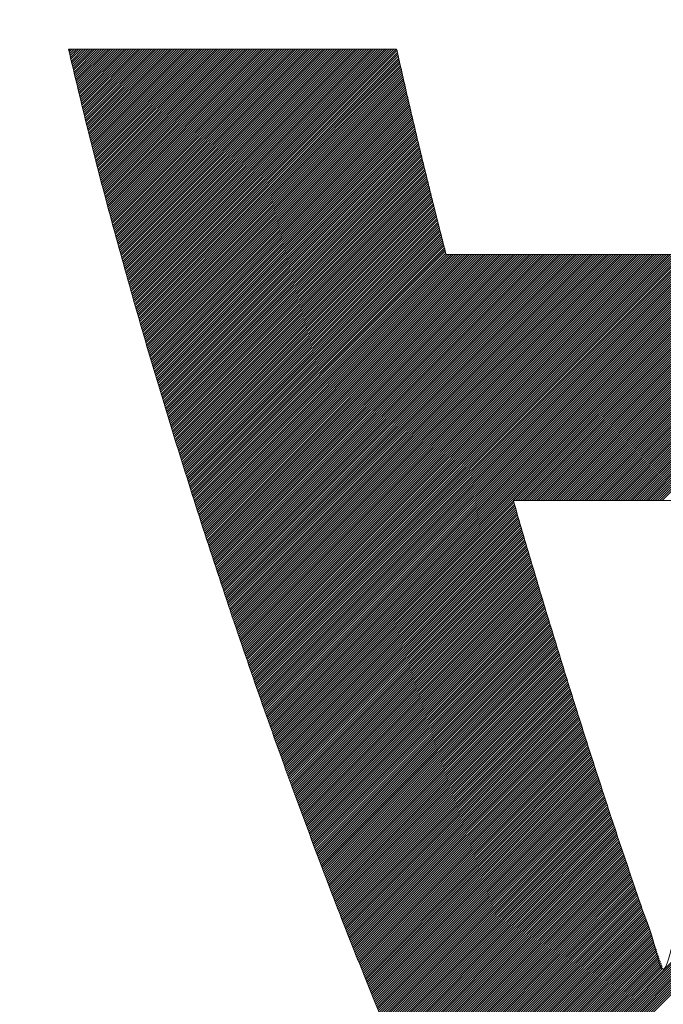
# Model space of a CAD drawing. Header units: millimetres. Extents: x 0 to 1071, y 0 to 742.
# Tile 49 of 127: x 133.81 to 136.32, y 486.18 to 490.01. Entities that reach past the tile are written whole.
import ezdxf

# ---------------------------------------------------------------- set-up
doc = ezdxf.new("R2010")
doc.units = ezdxf.units.MM
doc.header["$LTSCALE"] = 0.454724
doc.layers.add('NoLayerName_001', color=7, linetype='Continuous')
doc.layers.add('NoLayerName_002', color=7, linetype='Continuous')

# ---------------------------------------------------------------- blocks, each defined once
blk = doc.blocks.new('JZB_0009')
at = {"layer": 'NoLayerName_002', "color": 7, "linetype": 'Continuous', "lineweight": 25}
for p, q in [((0.004, 4.8402), (0.0008, 4.837)), ((0.0129, 4.8402), (0.0025, 4.8298)), ((0.0218, 4.8402), (0.0042, 4.8227)), ((0.0307, 4.8402), (0.0059, 4.8155)), ((0.0396, 4.8402), (0.0077, 4.8083)), ((0.0485, 4.8402), (0.0094, 4.8011)), ((0.0574, 4.8402), (0.0111, 4.7939)), ((0.0663, 4.8402), (0.0128, 4.7867)), ((0.0752, 4.8402), (0.0146, 4.7796)), ((0.0841, 4.8402), (0.0163, 4.7724)), ((0.093, 4.8402), (0.018, 4.7652)), ((0.1019, 4.8402), (0.0198, 4.758)), ((0.1109, 4.8402), (0.0215, 4.7508)), ((0.1198, 4.8402), (0.0232, 4.7436)), ((0.1287, 4.8402), (0.0249, 4.7365)), ((0.1376, 4.8402), (0.0267, 4.7293)), ((0.1465, 4.8402), (0.0284, 4.7221)), ((0.1554, 4.8402), (0.0301, 4.7149)), ((0.1643, 4.8402), (0.0318, 4.7077)), ((0.1732, 4.8402), (0.0336, 4.7006)), ((0.1821, 4.8402), (0.0353, 4.6934)), ((0.191, 4.8402), (0.037, 4.6862)), ((0.1999, 4.8402), (0.0387, 4.679)), ((0.2088, 4.8402), (0.0405, 4.6718)), ((0.2178, 4.8402), (0.0422, 4.6646)), ((0.2267, 4.8402), (0.0439, 4.6575)), ((0.2356, 4.8402), (0.0456, 4.6503)), ((0.2445, 4.8402), (0.0474, 4.6431)), ((0.2534, 4.8402), (0.0491, 4.6359)), ((0.2623, 4.8402), (0.0508, 4.6287)), ((0.2712, 4.8402), (0.0525, 4.6216)), ((0.2801, 4.8402), (0.0543, 4.6144)), ((0.289, 4.8402), (0.056, 4.6072)), ((0.2979, 4.8402), (0.0577, 4.6)), ((0.3068, 4.8402), (0.0595, 4.5928)), ((0.3158, 4.8402), (0.0612, 4.5856)), ((0.3247, 4.8402), (0.0629, 4.5785)), ((0.3336, 4.8402), (0.0646, 4.5713)), ((0.3425, 4.8402), (0.0664, 4.5641)), ((0.3514, 4.8402), (0.0681, 4.5569)), ((0.3603, 4.8402), (0.0698, 4.5497)), ((0.3692, 4.8402), (0.0715, 4.5425)), ((0.3781, 4.8402), (0.0734, 4.5355)), ((0.387, 4.8402), (0.0752, 4.5284)), ((0.3959, 4.8402), (0.077, 4.5213)), ((0.4048, 4.8402), (0.0788, 4.5142)), ((0.4137, 4.8402), (0.0807, 4.5071)), ((0.4227, 4.8402), (0.0825, 4.5001)), ((0.4316, 4.8402), (0.0843, 4.493)), ((0.4405, 4.8402), (0.0862, 4.4859)), ((0.4494, 4.8402), (0.088, 4.4788)), ((0.4583, 4.8402), (0.0898, 4.4717)), ((0.4672, 4.8402), (0.0916, 4.4647)), ((0.4761, 4.8402), (0.0935, 4.4576)), ((0.485, 4.8402), (0.0953, 4.4505)), ((0.4939, 4.8402), (0.0971, 4.4434)), ((0.5028, 4.8402), (0.099, 4.4363)), ((0.5117, 4.8402), (0.1008, 4.4293)), ((0.5206, 4.8402), (0.1026, 4.4222)), ((0.5296, 4.8402), (0.1044, 4.4151)), ((0.5385, 4.8402), (0.1063, 4.408)), ((0.5474, 4.8402), (0.1081, 4.4009)), ((0.5563, 4.8402), (0.1099, 4.3939)), ((0.5652, 4.8402), (0.1118, 4.3868)), ((0.5741, 4.8402), (0.1136, 4.3797)), ((0.583, 4.8402), (0.1154, 4.3726)), ((0.5919, 4.8402), (0.1172, 4.3655)), ((0.6008, 4.8402), (0.1191, 4.3585)), ((0.6097, 4.8402), (0.1209, 4.3514)), ((0.6186, 4.8402), (0.1227, 4.3443)), ((0.6275, 4.8402), (0.1246, 4.3372)), ((0.6365, 4.8402), (0.1264, 4.3301)), ((0.6454, 4.8402), (0.1282, 4.3231)), ((0.6543, 4.8402), (0.13, 4.316)), ((0.6632, 4.8402), (0.1319, 4.3089)), ((0.6721, 4.8402), (0.1337, 4.3018)), ((0.681, 4.8402), (0.1355, 4.2947)), ((0.6899, 4.8402), (0.1374, 4.2877)), ((0.6988, 4.8402), (0.1392, 4.2806)), ((0.7077, 4.8402), (0.141, 4.2735)), ((0.7166, 4.8402), (0.1428, 4.2664)), ((0.7255, 4.8402), (0.1447, 4.2593)), ((0.7344, 4.8402), (0.1465, 4.2523)), ((0.7434, 4.8402), (0.1483, 4.2452)), ((0.7523, 4.8402), (0.1502, 4.2381)), ((0.7612, 4.8402), (0.1521, 4.2311)), ((0.7701, 4.8402), (0.154, 4.2242)), ((0.779, 4.8402), (0.156, 4.2172)), ((0.7879, 4.8402), (0.1579, 4.2103)), ((0.7968, 4.8402), (0.1599, 4.2033)), ((0.8057, 4.8402), (0.1619, 4.1964)), ((0.8146, 4.8402), (0.1638, 4.1894)), ((0.8235, 4.8402), (0.1658, 4.1825)), ((0.8324, 4.8402), (0.1678, 4.1755)), ((0.8413, 4.8402), (0.1697, 4.1686)), ((0.8503, 4.8402), (0.1717, 4.1616)), ((0.8592, 4.8402), (0.1736, 4.1547)), ((0.8681, 4.8402), (0.1756, 4.1477)), ((0.877, 4.8402), (0.1776, 4.1408)), ((0.8859, 4.8402), (0.1795, 4.1338)), ((0.8948, 4.8402), (0.1815, 4.1269)), ((0.9037, 4.8402), (0.1834, 4.1199)), ((0.9126, 4.8402), (0.1854, 4.113)), ((0.9215, 4.8402), (0.1874, 4.106)), ((0.9304, 4.8402), (0.1893, 4.0991)), ((0.9393, 4.8402), (0.1913, 4.0922)), ((0.9482, 4.8402), (0.1932, 4.0852)), ((0.9572, 4.8402), (0.1952, 4.0783)), ((0.9661, 4.8402), (0.1972, 4.0713)), ((0.975, 4.8402), (0.1991, 4.0644)), ((0.9839, 4.8402), (0.2011, 4.0574)), ((0.9928, 4.8402), (0.203, 4.0505)), ((1.0017, 4.8402), (0.205, 4.0435)), ((1.0106, 4.8402), (0.207, 4.0366)), ((1.0195, 4.8402), (0.2089, 4.0296)), ((1.0284, 4.8402), (0.2109, 4.0227)), ((1.0373, 4.8402), (0.2128, 4.0157)), ((1.0462, 4.8402), (0.2148, 4.0088)), ((1.0552, 4.8402), (0.2168, 4.0018)), ((1.0641, 4.8402), (0.2187, 3.9949)), ((1.073, 4.8402), (0.2207, 3.9879)), ((1.0819, 4.8402), (0.2227, 3.981)), ((1.0908, 4.8402), (0.2246, 3.974)), ((1.0997, 4.8402), (0.2266, 3.9671)), ((1.1086, 4.8402), (0.2285, 3.9601)), ((1.1175, 4.8402), (0.2305, 3.9532)), ((1.1264, 4.8402), (0.2325, 3.9462)), ((1.1353, 4.8402), (0.2344, 3.9393)), ((1.1442, 4.8402), (0.2364, 3.9324)), ((1.1531, 4.8402), (0.2383, 3.9254)), ((1.1621, 4.8402), (0.2403, 3.9185)), ((1.171, 4.8402), (0.2423, 3.9115)), ((1.1799, 4.8402), (0.2442, 3.9046)), ((1.1888, 4.8402), (0.2462, 3.8976)), ((1.1977, 4.8402), (0.2481, 3.8907)), ((1.2066, 4.8402), (0.2501, 3.8837)), ((1.2155, 4.8402), (0.2521, 3.8768)), ((1.2244, 4.8402), (0.254, 3.8698)), ((1.2333, 4.8402), (0.256, 3.8629)), ((1.2422, 4.8402), (0.2579, 3.8559)), ((1.2511, 4.8402), (0.2599, 3.849)), ((1.26, 4.8402), (0.2619, 3.842)), ((1.269, 4.8402), (0.2638, 3.8351)), ((1.2779, 4.8402), (0.2658, 3.8281)), ((3.9682, 4.8402), (2.2081, 3.0801)), ((3.9771, 4.8402), (2.217, 3.0801)), ((3.986, 4.8402), (2.2259, 3.0801)), ((3.9949, 4.8402), (2.2348, 3.0801)), ((4.0038, 4.8402), (2.2437, 3.0801)), ((4.0128, 4.8402), (2.2526, 3.0801)), ((4.0217, 4.8402), (2.2615, 3.0801)), ((4.0306, 4.8402), (2.2704, 3.0801)), ((4.0395, 4.8402), (2.2793, 3.0801)), ((4.0484, 4.8402), (2.2882, 3.0801)), ((4.0573, 4.8402), (2.2972, 3.0801)), ((4.0662, 4.8402), (2.3061, 3.0801)), ((4.0751, 4.8402), (2.315, 3.0801)), ((1.2813, 4.8347), (0.2677, 3.8212)), ((1.283, 4.8275), (0.2697, 3.8142)), ((1.2846, 4.8203), (0.2717, 3.8073)), ((1.2863, 4.813), (0.2736, 3.8003)), ((1.288, 4.8058), (0.2756, 3.7934)), ((1.2897, 4.7986), (0.2775, 3.7864)), ((1.2914, 4.7913), (0.2795, 3.7795)), ((1.293, 4.7841), (0.2815, 3.7726)), ((1.2947, 4.7769), (0.2834, 3.7656)), ((1.2964, 4.7696), (0.2854, 3.7587)), ((1.2981, 4.7624), (0.2874, 3.7517)), ((1.2997, 4.7552), (0.2893, 3.7448)), ((1.3014, 4.748), (0.2913, 3.7378)), ((1.3031, 4.7407), (0.2932, 3.7309)), ((1.3048, 4.7335), (0.2952, 3.7239)), ((1.3064, 4.7263), (0.2972, 3.717)), ((1.3081, 4.719), (0.2991, 3.71)), ((1.3098, 4.7118), (0.3011, 3.7031)), ((1.3115, 4.7046), (0.303, 3.6961)), ((1.3131, 4.6973), (0.305, 3.6892)), ((1.3148, 4.6901), (0.307, 3.6822)), ((1.3165, 4.6829), (0.3089, 3.6753)), ((1.3182, 4.6756), (0.3109, 3.6683)), ((1.3198, 4.6684), (0.3128, 3.6614)), ((1.3215, 4.6612), (0.3148, 3.6544)), ((1.3232, 4.6539), (0.3168, 3.6475)), ((1.3249, 4.6467), (0.3187, 3.6405)), ((1.3266, 4.6395), (0.3207, 3.6336)), ((1.3282, 4.6322), (0.3226, 3.6266)), ((1.3299, 4.625), (0.3246, 3.6197)), ((1.3316, 4.6178), (0.3266, 3.6128)), ((1.3333, 4.6105), (0.3285, 3.6058)), ((1.3349, 4.6033), (0.3305, 3.5989)), ((1.3366, 4.5961), (0.3326, 3.5921)), ((1.3383, 4.5888), (0.3348, 3.5853)), ((1.34, 4.5816), (0.3369, 3.5785)), ((1.3416, 4.5744), (0.339, 3.5717)), ((1.3433, 4.5671), (0.3411, 3.5649)), ((1.345, 4.5599), (0.3432, 3.5581)), ((1.3467, 4.5527), (0.3453, 3.5513)), ((1.3483, 4.5454), (0.3474, 3.5445)), ((1.35, 4.5382), (0.3495, 3.5377)), ((1.3517, 4.531), (0.3517, 3.5309)), ((1.3534, 4.5238), (0.3538, 3.5241)), ((1.355, 4.5165), (0.3559, 3.5173)), ((1.3567, 4.5093), (0.358, 3.5106)), ((1.3584, 4.5021), (0.3601, 3.5038)), ((1.3601, 4.4948), (0.3622, 3.497)), ((1.3618, 4.4876), (0.3643, 3.4902)), ((1.3634, 4.4804), (0.3664, 3.4834)), ((1.3651, 4.4731), (0.3685, 3.4766)), ((1.3668, 4.4659), (0.3707, 3.4698)), ((1.3685, 4.4587), (0.3728, 3.463)), ((1.3701, 4.4514), (0.3749, 3.4562)), ((1.3719, 4.4443), (0.377, 3.4494)), ((1.3737, 4.4372), (0.3791, 3.4426)), ((1.3755, 4.4301), (0.3812, 3.4358)), ((1.3773, 4.4229), (0.3833, 3.429)), ((1.379, 4.4158), (0.3854, 3.4222)), ((1.3808, 4.4087), (0.3876, 3.4154)), ((1.3826, 4.4015), (0.3897, 3.4086)), ((1.3844, 4.3944), (0.3918, 3.4018)), ((1.3862, 4.3873), (0.3939, 3.395)), ((1.3879, 4.3801), (0.396, 3.3882)), ((1.3897, 4.373), (0.3981, 3.3814)), ((1.3915, 4.3659), (0.4002, 3.3746)), ((1.3933, 4.3588), (0.4023, 3.3678)), ((1.395, 4.3516), (0.4045, 3.361)), ((1.3968, 4.3445), (0.4066, 3.3542)), ((1.3986, 4.3374), (0.4087, 3.3474)), ((1.4004, 4.3302), (0.4108, 3.3406)), ((1.4022, 4.3231), (0.4129, 3.3338)), ((1.4039, 4.316), (0.415, 3.3271)), ((1.4057, 4.3088), (0.4171, 3.3203)), ((1.4075, 4.3017), (0.4192, 3.3135)), ((1.4093, 4.2946), (0.4214, 3.3067)), ((1.4111, 4.2875), (0.4235, 3.2999)), ((1.4128, 4.2803), (0.4256, 3.2931)), ((1.4146, 4.2732), (0.4277, 3.2863)), ((1.4164, 4.2661), (0.4298, 3.2795)), ((1.4182, 4.2589), (0.4319, 3.2727)), ((1.4199, 4.2518), (0.434, 3.2659)), ((1.4217, 4.2447), (0.4361, 3.2591)), ((1.4235, 4.2375), (0.4383, 3.2523)), ((1.4253, 4.2304), (0.4404, 3.2455)), ((1.4271, 4.2233), (0.4425, 3.2387)), ((1.4288, 4.2162), (0.4446, 3.2319)), ((1.4306, 4.209), (0.4467, 3.2251)), ((1.4324, 4.2019), (0.4488, 3.2183)), ((1.4342, 4.1948), (0.4509, 3.2115)), ((1.4359, 4.1876), (0.453, 3.2047)), ((1.4377, 4.1805), (0.4551, 3.1979)), ((1.4395, 4.1734), (0.4573, 3.1911)), ((1.4413, 4.1662), (0.4594, 3.1843)), ((1.4431, 4.1591), (0.4615, 3.1775)), ((1.4448, 4.152), (0.4636, 3.1707)), ((1.4466, 4.1449), (0.4657, 3.1639)), ((1.4484, 4.1377), (0.4678, 3.1571)), ((1.4502, 4.1306), (0.4699, 3.1504)), ((1.452, 4.1235), (0.472, 3.1436)), ((1.4537, 4.1163), (0.4742, 3.1368)), ((1.4555, 4.1092), (0.4763, 3.13)), ((1.4573, 4.1021), (0.4784, 3.1232)), ((1.4591, 4.0949), (0.4805, 3.1164)), ((1.4608, 4.0878), (0.4826, 3.1096)), ((1.4626, 4.0807), (0.4847, 3.1028)), ((1.4644, 4.0736), (0.4868, 3.096)), ((1.4662, 4.0664), (0.4889, 3.0892)), ((1.468, 4.0593), (0.4911, 3.0824)), ((1.4697, 4.0522), (0.4932, 3.0756)), ((1.4715, 4.045), (0.4953, 3.0688)), ((1.4756, 4.0402), (0.4974, 3.062)), ((1.4845, 4.0402), (0.4995, 3.0552)), ((1.4934, 4.0402), (0.5016, 3.0484)), ((1.5023, 4.0402), (0.5037, 3.0416)), ((1.5112, 4.0402), (0.5058, 3.0348)), ((1.5201, 4.0402), (0.508, 3.028)), ((1.529, 4.0402), (0.5101, 3.0212)), ((1.5379, 4.0402), (0.5122, 3.0144)), ((1.5468, 4.0402), (0.5143, 3.0076)), ((1.5557, 4.0402), (0.5164, 3.0008)), ((1.5647, 4.0402), (0.5185, 2.994)), ((1.5736, 4.0402), (0.5206, 2.9872)), ((1.5825, 4.0402), (0.5227, 2.9804)), ((1.5914, 4.0402), (0.5249, 2.9736)), ((1.6003, 4.0402), (0.527, 2.9669)), ((1.6092, 4.0402), (0.5291, 2.9601)), ((1.6181, 4.0402), (0.5312, 2.9533)), ((1.627, 4.0402), (0.5334, 2.9466)), ((1.6359, 4.0402), (0.5357, 2.9399)), ((1.6448, 4.0402), (0.5379, 2.9333)), ((1.6537, 4.0402), (0.5402, 2.9266)), ((1.6626, 4.0402), (0.5424, 2.9199)), ((1.6716, 4.0402), (0.5447, 2.9133)), ((1.6805, 4.0402), (0.5469, 2.9066)), ((1.6894, 4.0402), (0.5492, 2.9)), ((1.6983, 4.0402), (0.5514, 2.8933)), ((1.7072, 4.0402), (0.5537, 2.8866)), ((1.7161, 4.0402), (0.5559, 2.88)), ((1.725, 4.0402), (0.5581, 2.8733)), ((1.7339, 4.0402), (0.5604, 2.8667)), ((1.7428, 4.0402), (0.5626, 2.86)), ((1.7517, 4.0402), (0.5649, 2.8533)), ((1.7606, 4.0402), (0.5671, 2.8467)), ((1.7696, 4.0402), (0.5694, 2.84)), ((1.7785, 4.0402), (0.5716, 2.8334)), ((1.7874, 4.0402), (0.5739, 2.8267)), ((1.7963, 4.0402), (0.5761, 2.82)), ((1.8052, 4.0402), (0.5784, 2.8134)), ((1.8141, 4.0402), (0.5806, 2.8067)), ((1.823, 4.0402), (0.5829, 2.8001)), ((1.8319, 4.0402), (0.5851, 2.7934)), ((1.8408, 4.0402), (0.5874, 2.7867)), ((1.8497, 4.0402), (0.5896, 2.7801)), ((1.8586, 4.0402), (0.5919, 2.7734)), ((1.8675, 4.0402), (0.5941, 2.7668)), ((1.8765, 4.0402), (0.5964, 2.7601)), ((1.8854, 4.0402), (0.5986, 2.7534)), ((1.8943, 4.0402), (0.6009, 2.7468)), ((1.9032, 4.0402), (0.6031, 2.7401)), ((1.9121, 4.0402), (0.6054, 2.7335)), ((1.921, 4.0402), (0.6076, 2.7268)), ((1.9299, 4.0402), (0.6099, 2.7201)), ((1.9388, 4.0402), (0.6121, 2.7135)), ((1.9477, 4.0402), (0.6144, 2.7068)), ((1.9566, 4.0402), (0.6166, 2.7002)), ((1.9655, 4.0402), (0.6188, 2.6935)), ((1.9744, 4.0402), (0.6211, 2.6868)), ((1.9834, 4.0402), (0.6233, 2.6802)), ((1.9923, 4.0402), (0.6256, 2.6735)), ((2.0012, 4.0402), (0.6278, 2.6669)), ((2.0101, 4.0402), (0.6301, 2.6602)), ((2.019, 4.0402), (0.6323, 2.6535)), ((2.0279, 4.0402), (0.6346, 2.6469)), ((2.0368, 4.0402), (0.6368, 2.6402)), ((2.0457, 4.0402), (0.6391, 2.6335)), ((2.0546, 4.0402), (0.6413, 2.6269)), ((2.0635, 4.0402), (0.6436, 2.6202)), ((2.0724, 4.0402), (0.6458, 2.6136)), ((2.0813, 4.0402), (0.6481, 2.6069)), ((2.0903, 4.0402), (0.6503, 2.6002)), ((2.0992, 4.0402), (0.6526, 2.5936)), ((2.1081, 4.0402), (0.6548, 2.5869)), ((2.117, 4.0402), (0.6571, 2.5803)), ((2.1259, 4.0402), (0.6593, 2.5736)), ((2.1348, 4.0402), (0.6616, 2.5669)), ((2.1437, 4.0402), (0.6638, 2.5603)), ((2.1526, 4.0402), (0.6661, 2.5536)), ((2.1615, 4.0402), (0.6683, 2.547)), ((2.1704, 4.0402), (0.6706, 2.5403)), ((2.1793, 4.0402), (0.6728, 2.5336)), ((2.1882, 4.0402), (0.6751, 2.527)), ((2.1972, 4.0402), (0.6773, 2.5203)), ((2.2061, 4.0402), (0.6795, 2.5137)), ((2.215, 4.0402), (0.6818, 2.507)), ((2.2239, 4.0402), (0.684, 2.5003)), ((2.2328, 4.0402), (0.6863, 2.4937)), ((2.2417, 4.0402), (0.6885, 2.487)), ((2.2506, 4.0402), (0.6908, 2.4804)), ((2.2595, 4.0402), (0.693, 2.4737)), ((2.2684, 4.0402), (0.6953, 2.467)), ((2.2773, 4.0402), (0.6975, 2.4604)), ((2.2862, 4.0402), (0.6998, 2.4537)), ((2.2951, 4.0402), (0.702, 2.4471)), ((2.3041, 4.0402), (0.7043, 2.4404)), ((2.313, 4.0402), (0.7065, 2.4337)), ((2.3219, 4.0402), (0.7088, 2.4271)), ((2.3308, 4.0402), (0.711, 2.4204)), ((2.3397, 4.0402), (0.7133, 2.4138)), ((2.3486, 4.0402), (0.7155, 2.4071)), ((2.3575, 4.0402), (0.7178, 2.4004)), ((2.3664, 4.0402), (0.72, 2.3938)), ((2.3753, 4.0402), (0.7223, 2.3871)), ((2.3842, 4.0402), (0.7245, 2.3805)), ((2.3931, 4.0402), (0.7268, 2.3738)), ((2.402, 4.0402), (0.729, 2.3671)), ((2.411, 4.0402), (0.7313, 2.3605)), ((2.4199, 4.0402), (0.7335, 2.3538)), ((2.4288, 4.0402), (0.7358, 2.3472)), ((2.4377, 4.0402), (0.738, 2.3405)), ((2.4466, 4.0402), (0.7403, 2.3338)), ((2.4555, 4.0402), (0.7425, 2.3272)), ((2.4644, 4.0402), (0.7447, 2.3205)), ((2.4733, 4.0402), (0.747, 2.3139)), ((2.4822, 4.0402), (0.7492, 2.3072)), ((2.4911, 4.0402), (0.7516, 2.3006)), ((2.5, 4.0402), (0.754, 2.2941)), ((2.509, 4.0402), (0.7563, 2.2876)), ((2.5179, 4.0402), (0.7587, 2.281)), ((2.5268, 4.0402), (0.7611, 2.2745)), ((2.5357, 4.0402), (0.7635, 2.268)), ((2.5446, 4.0402), (0.7659, 2.2615)), ((2.5535, 4.0402), (0.7682, 2.2549)), ((2.5624, 4.0402), (0.7706, 2.2484)), ((2.5713, 4.0402), (0.773, 2.2419)), ((2.5802, 4.0402), (0.7754, 2.2353)), ((2.5891, 4.0402), (0.7778, 2.2288)), ((2.598, 4.0402), (0.7801, 2.2223)), ((2.6069, 4.0402), (0.7825, 2.2158)), ((2.6159, 4.0402), (0.7849, 2.2092)), ((2.6248, 4.0402), (0.7873, 2.2027)), ((2.6337, 4.0402), (0.7897, 2.1962)), ((2.6426, 4.0402), (0.792, 2.1896)), ((2.6515, 4.0402), (0.7944, 2.1831)), ((2.6604, 4.0402), (0.7968, 2.1766)), ((2.6693, 4.0402), (0.7992, 2.17)), ((2.6782, 4.0402), (0.8016, 2.1635)), ((2.6871, 4.0402), (0.8039, 2.157)), ((2.696, 4.0402), (1.7359, 3.0801)), ((2.7049, 4.0402), (1.7448, 3.0801)), ((2.7138, 4.0402), (1.7537, 3.0801)), ((2.7228, 4.0402), (1.7626, 3.0801)), ((2.7317, 4.0402), (1.7716, 3.0801)), ((2.7406, 4.0402), (1.7805, 3.0801)), ((2.7495, 4.0402), (1.7894, 3.0801)), ((2.7584, 4.0402), (1.7983, 3.0801)), ((2.7673, 4.0402), (1.8072, 3.0801)), ((2.7762, 4.0402), (1.8161, 3.0801)), ((2.7851, 4.0402), (1.825, 3.0801)), ((2.794, 4.0402), (1.8339, 3.0801)), ((2.8029, 4.0402), (1.8428, 3.0801)), ((2.8118, 4.0402), (1.8517, 3.0801)), ((2.8207, 4.0402), (1.8606, 3.0801)), ((2.8297, 4.0402), (1.8695, 3.0801)), ((2.8386, 4.0402), (1.8785, 3.0801)), ((2.8475, 4.0402), (1.8874, 3.0801)), ((2.8564, 4.0402), (1.8963, 3.0801)), ((2.8653, 4.0402), (1.9052, 3.0801)), ((2.8742, 4.0402), (1.9141, 3.0801)), ((2.8831, 4.0402), (1.923, 3.0801)), ((2.892, 4.0402), (1.9319, 3.0801)), ((2.9009, 4.0402), (1.9408, 3.0801)), ((2.9098, 4.0402), (1.9497, 3.0801)), ((2.9187, 4.0402), (1.9586, 3.0801)), ((2.9276, 4.0402), (1.9675, 3.0801)), ((2.9366, 4.0402), (1.9764, 3.0801)), ((2.9455, 4.0402), (1.9854, 3.0801)), ((2.9544, 4.0402), (1.9943, 3.0801)), ((2.9633, 4.0402), (2.0032, 3.0801)), ((2.9722, 4.0402), (2.0121, 3.0801)), ((2.9811, 4.0402), (2.021, 3.0801)), ((2.99, 4.0402), (2.0299, 3.0801)), ((2.9989, 4.0402), (2.0388, 3.0801)), ((3.0078, 4.0402), (2.0477, 3.0801)), ((3.0167, 4.0402), (2.0566, 3.0801)), ((3.0256, 4.0402), (2.0655, 3.0801)), ((3.0345, 4.0402), (2.0744, 3.0801)), ((3.0435, 4.0402), (2.0833, 3.0801)), ((3.0524, 4.0402), (2.0923, 3.0801)), ((3.0613, 4.0402), (2.1012, 3.0801)), ((3.0702, 4.0402), (2.1101, 3.0801)), ((3.0791, 4.0402), (2.119, 3.0801)), ((3.088, 4.0402), (2.1279, 3.0801)), ((3.0969, 4.0402), (2.1368, 3.0801)), ((3.1058, 4.0402), (2.1457, 3.0801)), ((3.1147, 4.0402), (2.1546, 3.0801)), ((3.1236, 4.0402), (2.1635, 3.0801)), ((3.1325, 4.0402), (2.1724, 3.0801)), ((3.1414, 4.0402), (2.1813, 3.0801)), ((3.1504, 4.0402), (2.1903, 3.0801)), ((3.1593, 4.0402), (2.1992, 3.0801)), ((1.7354, 3.0795), (0.8063, 2.1505)), ((1.7374, 3.0726), (0.8087, 2.1439)), ((4.1471, 3.0771), (1.4964, 0.4264)), ((1.7394, 3.0657), (0.8111, 2.1374)), ((1.7414, 3.0588), (0.8134, 2.1309)), ((1.7434, 3.0519), (0.8158, 2.1243)), ((1.7454, 3.045), (0.8182, 2.1178)), ((1.7474, 3.0381), (0.8206, 2.1113)), ((4.1431, 3.0642), (1.4992, 0.4203)), ((4.1391, 3.0513), (1.502, 0.4142)), ((4.1351, 3.0383), (1.5048, 0.4081)), ((1.7494, 3.0312), (0.823, 2.1048)), ((1.7514, 3.0243), (0.8253, 2.0982)), ((1.7534, 3.0174), (0.8277, 2.0917)), ((1.7554, 3.0105), (0.8301, 2.0852)), ((1.7575, 3.0036), (0.8325, 2.0786)), ((1.7595, 2.9967), (0.8349, 2.0721)), ((4.1311, 3.0254), (1.5076, 0.402)), ((4.1271, 3.0125), (1.5104, 0.3959)), ((4.123, 2.9996), (1.5132, 0.3897)), ((1.7615, 2.9898), (0.8372, 2.0656)), ((1.7635, 2.983), (0.8396, 2.0591)), ((1.7655, 2.9761), (0.842, 2.0525)), ((1.7676, 2.9692), (0.8444, 2.046)), ((1.7696, 2.9623), (0.8468, 2.0395)), ((4.119, 2.9866), (1.516, 0.3836)), ((4.115, 2.9737), (1.5188, 0.3775)), ((4.111, 2.9608), (1.5216, 0.3714)), ((1.7716, 2.9554), (0.8491, 2.0329)), ((1.7736, 2.9485), (0.8515, 2.0264)), ((1.7757, 2.9416), (0.8539, 2.0199)), ((1.7777, 2.9348), (0.8563, 2.0134)), ((1.7797, 2.9279), (0.8587, 2.0068)), ((1.7817, 2.921), (0.861, 2.0003)), ((4.1068, 2.9477), (1.5244, 0.3653)), ((4.1023, 2.9342), (1.5273, 0.3592)), ((4.0977, 2.9208), (1.5301, 0.3531)), ((1.7837, 2.9141), (0.8634, 1.9938)), ((1.7858, 2.9072), (0.8658, 1.9872)), ((1.7878, 2.9003), (0.8682, 1.9807)), ((1.7898, 2.8934), (0.8706, 1.9742)), ((1.7918, 2.8866), (0.8729, 1.9676)), ((1.7939, 2.8797), (0.8753, 1.9611)), ((4.0932, 2.9073), (1.5329, 0.347)), ((4.0886, 2.8939), (1.5357, 0.3409)), ((1.7959, 2.8728), (0.8777, 1.9546)), ((1.7979, 2.8659), (0.8801, 1.9481)), ((1.7999, 2.859), (0.8825, 1.9415)), ((1.8019, 2.8521), (0.8848, 1.935)), ((1.804, 2.8453), (0.8872, 1.9285)), ((1.8061, 2.8384), (0.8896, 1.9219)), ((1.8081, 2.8316), (0.892, 1.9154)), ((1.8102, 2.8247), (0.8943, 1.9089)), ((1.8123, 2.8179), (0.8967, 1.9024)), ((1.8143, 2.811), (0.8991, 1.8958)), ((1.8164, 2.8042), (0.9015, 1.8893)), ((1.8185, 2.7974), (0.9039, 1.8828)), ((1.8205, 2.7905), (0.9062, 1.8762)), ((1.8226, 2.7837), (0.9086, 1.8697)), ((1.8247, 2.7768), (0.911, 1.8632)), ((1.8267, 2.77), (0.9134, 1.8567)), ((1.8288, 2.7631), (0.9158, 1.8501)), ((1.8309, 2.7563), (0.9181, 1.8436)), ((1.8329, 2.7495), (0.9205, 1.8371)), ((1.835, 2.7426), (0.9229, 1.8305)), ((1.8371, 2.7358), (0.9253, 1.824)), ((1.8391, 2.7289), (0.9277, 1.8175)), ((1.8412, 2.7221), (0.93, 1.811)), ((1.8433, 2.7153), (0.9324, 1.8044)), ((1.8453, 2.7084), (0.9348, 1.7979)), ((1.8474, 2.7016), (0.9372, 1.7914)), ((1.8495, 2.6947), (0.9396, 1.7848)), ((1.8515, 2.6879), (0.9419, 1.7783)), ((1.8536, 2.681), (0.9443, 1.7718)), ((1.8557, 2.6742), (0.9467, 1.7653)), ((1.8577, 2.6674), (0.9491, 1.7587)), ((1.8598, 2.6605), (0.9515, 1.7522)), ((1.8619, 2.6537), (0.9538, 1.7457)), ((1.8639, 2.6468), (0.9562, 1.7391)), ((1.866, 2.64), (0.9586, 1.7326)), ((1.8681, 2.6332), (0.961, 1.7261)), ((1.8701, 2.6263), (0.9634, 1.7195)), ((1.8722, 2.6195), (0.9657, 1.713)), ((1.8743, 2.6126), (0.9681, 1.7065)), ((1.8763, 2.6058), (0.9705, 1.7)), ((1.8784, 2.5989), (0.9729, 1.6934)), ((1.8805, 2.5921), (0.9752, 1.6869)), ((1.8825, 2.5853), (0.9776, 1.6804)), ((1.8846, 2.5784), (0.98, 1.6739)), ((1.8867, 2.5716), (0.9825, 1.6674)), ((1.8887, 2.5647), (0.985, 1.661)), ((1.8908, 2.5579), (0.9875, 1.6546)), ((1.8929, 2.5511), (0.9899, 1.6481)), ((1.8949, 2.5442), (0.9924, 1.6417)), ((1.897, 2.5374), (0.9949, 1.6353)), ((1.8991, 2.5305), (0.9974, 1.6289)), ((1.9011, 2.5237), (0.9999, 1.6224)), ((1.9032, 2.5168), (1.0024, 1.616)), ((1.9053, 2.51), (1.0048, 1.6096)), ((1.9073, 2.5032), (1.0073, 1.6032)), ((1.9094, 2.4963), (1.0098, 1.5967)), ((1.9115, 2.4896), (1.0123, 1.5903)), ((1.9137, 2.4828), (1.0148, 1.5839)), ((1.9158, 2.476), (1.0172, 1.5774)), ((1.9179, 2.4692), (1.0197, 1.571)), ((1.92, 2.4624), (1.0222, 1.5646)), ((1.9222, 2.4556), (1.0247, 1.5582)), ((1.9243, 2.4489), (1.0272, 1.5517)), ((1.9264, 2.4421), (1.0296, 1.5453)), ((1.9285, 2.4353), (1.0321, 1.5389)), ((1.9307, 2.4285), (1.0346, 1.5324)), ((1.9328, 2.4217), (1.0371, 1.526)), ((1.9349, 2.415), (1.0396, 1.5196)), ((1.937, 2.4082), (1.042, 1.5132)), ((1.9392, 2.4014), (1.0445, 1.5067)), ((1.9413, 2.3946), (1.047, 1.5003)), ((1.9434, 2.3878), (1.0495, 1.4939)), ((1.9456, 2.381), (1.052, 1.4875)), ((1.9477, 2.3743), (1.0544, 1.481)), ((1.9498, 2.3675), (1.0569, 1.4746)), ((1.9519, 2.3607), (1.0594, 1.4682)), ((1.9541, 2.3539), (1.0619, 1.4617)), ((1.9562, 2.3471), (1.0644, 1.4553)), ((1.9583, 2.3404), (1.0668, 1.4489)), ((1.9604, 2.3336), (1.0693, 1.4425)), ((1.9626, 2.3268), (1.0718, 1.436)), ((1.9647, 2.32), (1.0743, 1.4296)), ((1.9668, 2.3132), (1.0768, 1.4232)), ((1.9689, 2.3064), (1.0792, 1.4167)), ((1.9711, 2.2997), (1.0817, 1.4103)), ((1.9732, 2.2929), (1.0842, 1.4039)), ((1.9753, 2.2861), (1.0867, 1.3975)), ((1.9775, 2.2793), (1.0892, 1.391)), ((1.9796, 2.2725), (1.0917, 1.3846)), ((1.9817, 2.2658), (1.0941, 1.3782)), ((1.9838, 2.259), (1.0966, 1.3718)), ((1.986, 2.2522), (1.0992, 1.3654)), ((1.9881, 2.2454), (1.1017, 1.359)), ((1.9902, 2.2386), (1.1043, 1.3527)), ((1.9923, 2.2318), (1.1068, 1.3463)), ((1.9945, 2.2251), (1.1094, 1.34)), ((1.9966, 2.2183), (1.1119, 1.3336)), ((1.9987, 2.2115), (1.1145, 1.3272)), ((2.0008, 2.2047), (1.117, 1.3209)), ((2.003, 2.1979), (1.1196, 1.3145)), ((2.0051, 2.1911), (1.1221, 1.3082)), ((2.0072, 2.1844), (1.1247, 1.3018)), ((2.0093, 2.1776), (1.1272, 1.2955)), ((2.0115, 2.1708), (1.1298, 1.2891)), ((2.0136, 2.164), (1.1323, 1.2828)), ((2.0157, 2.1572), (1.1349, 1.2764)), ((2.0179, 2.1505), (1.1374, 1.27)), ((2.02, 2.1437), (1.14, 1.2637)), ((2.0222, 2.137), (1.1425, 1.2573)), ((2.0244, 2.1303), (1.1451, 1.251)), ((2.0266, 2.1236), (1.1476, 1.2446)), ((2.0288, 2.1169), (1.1502, 1.2383)), ((2.031, 2.1101), (1.1527, 1.2319)), ((2.0332, 2.1034), (1.1553, 1.2255)), ((2.0354, 2.0967), (1.1578, 1.2192)), ((2.0376, 2.09), (1.1604, 1.2128)), ((2.0397, 2.0833), (1.163, 1.2065)), ((2.0419, 2.0765), (1.1655, 1.2001)), ((2.0441, 2.0698), (1.1681, 1.1938)), ((2.0463, 2.0631), (1.1706, 1.1874)), ((2.0485, 2.0564), (1.1732, 1.181)), ((2.0507, 2.0497), (1.1757, 1.1747)), ((2.0529, 2.0429), (1.1783, 1.1683)), ((2.0551, 2.0362), (1.1808, 1.162)), ((2.0573, 2.0295), (1.1834, 1.1556)), ((2.0594, 2.0228), (1.1859, 1.1493)), ((2.0616, 2.0161), (1.1885, 1.1429)), ((2.0638, 2.0093), (1.191, 1.1366)), ((2.066, 2.0026), (1.1936, 1.1302)), ((2.0682, 1.9959), (1.1961, 1.1238)), ((2.0704, 1.9892), (1.1987, 1.1175)), ((2.0726, 1.9825), (1.2012, 1.1111)), ((2.0748, 1.9757), (1.2038, 1.1048)), ((2.0769, 1.969), (1.2063, 1.0984)), ((2.0791, 1.9623), (1.2089, 1.0921)), ((2.0813, 1.9556), (1.2114, 1.0857)), ((2.0835, 1.9489), (1.214, 1.0793)), ((2.0857, 1.9421), (1.2166, 1.073)), ((2.0879, 1.9354), (1.2192, 1.0668)), ((2.0901, 1.9287), (1.2218, 1.0605)), ((2.0923, 1.922), (1.2245, 1.0542)), ((2.0945, 1.9153), (1.2271, 1.0479)), ((2.0966, 1.9085), (1.2297, 1.0416)), ((2.0988, 1.9018), (1.2324, 1.0354)), ((2.101, 1.8951), (1.235, 1.0291)), ((2.1032, 1.8884), (1.2376, 1.0228)), ((2.1054, 1.8817), (1.2402, 1.0165)), ((2.1076, 1.8749), (1.2429, 1.0102)), ((2.1098, 1.8682), (1.2455, 1.0039)), ((2.112, 1.8615), (1.2481, 0.9977)), ((2.1142, 1.8548), (1.2508, 0.9914)), ((2.1163, 1.8481), (1.2534, 0.9851)), ((2.1185, 1.8413), (1.256, 0.9788)), ((2.1207, 1.8346), (1.2586, 0.9725)), ((2.1229, 1.8279), (1.2613, 0.9663)), ((2.1251, 1.8212), (1.2639, 0.96)), ((2.1273, 1.8145), (1.2665, 0.9537)), ((2.1295, 1.8077), (1.2692, 0.9474)), ((2.1317, 1.8011), (1.2718, 0.9411)), ((2.134, 1.7944), (1.2744, 0.9349)), ((2.1362, 1.7878), (1.277, 0.9286)), ((2.1385, 1.7811), (1.2797, 0.9223)), ((2.1407, 1.7745), (1.2823, 0.916)), ((2.143, 1.7678), (1.2849, 0.9097)), ((2.1452, 1.7612), (1.2875, 0.9035)), ((2.1475, 1.7545), (1.2902, 0.8972)), ((2.1498, 1.7479), (1.2928, 0.8909)), ((2.152, 1.7412), (1.2954, 0.8846)), ((2.1543, 1.7345), (1.2981, 0.8783)), ((2.1565, 1.7279), (1.3007, 0.8721)), ((2.1588, 1.7212), (1.3033, 0.8658)), ((2.161, 1.7146), (1.3059, 0.8595)), ((2.1633, 1.7079), (1.3086, 0.8532)), ((2.1655, 1.7013), (1.3112, 0.8469)), ((2.1678, 1.6946), (1.3138, 0.8407)), ((2.17, 1.688), (1.3165, 0.8344)), ((2.1723, 1.6813), (1.3191, 0.8281)), ((2.1746, 1.6747), (1.3217, 0.8218)), ((2.1768, 1.668), (1.3243, 0.8155)), ((2.1791, 1.6614), (1.327, 0.8093)), ((2.1813, 1.6547), (1.3296, 0.803)), ((2.1836, 1.648), (1.3322, 0.7967)), ((2.1858, 1.6414), (1.3349, 0.7905)), ((2.1881, 1.6347), (1.3376, 0.7843)), ((2.1903, 1.6281), (1.3403, 0.7781)), ((2.1926, 1.6214), (1.343, 0.7719)), ((2.1948, 1.6148), (1.3458, 0.7657)), ((2.1971, 1.6081), (1.3485, 0.7595)), ((2.1993, 1.6015), (1.3512, 0.7533)), ((2.2016, 1.5948), (1.3539, 0.7471)), ((2.2039, 1.5882), (1.3566, 0.7409)), ((2.2061, 1.5815), (1.3593, 0.7347)), ((2.2084, 1.5748), (1.362, 0.7285)), ((2.2106, 1.5682), (1.3647, 0.7223)), ((2.2129, 1.5615), (1.3675, 0.7161)), ((2.2151, 1.5549), (1.3702, 0.7099)), ((2.2174, 1.5482), (1.3729, 0.7037)), ((2.2196, 1.5416), (1.3756, 0.6975)), ((2.2219, 1.5349), (1.3783, 0.6913)), ((2.2241, 1.5283), (1.381, 0.6851)), ((2.2264, 1.5216), (1.3837, 0.6789)), ((2.2287, 1.515), (1.3864, 0.6727)), ((2.2309, 1.5083), (1.3891, 0.6665)), ((2.2332, 1.5016), (1.3919, 0.6603)), ((2.2354, 1.495), (1.3946, 0.6541)), ((2.2377, 1.4883), (1.3973, 0.6479)), ((2.2399, 1.4817), (1.4, 0.6417)), ((2.2422, 1.475), (1.4027, 0.6355)), ((2.2445, 1.4684), (1.4054, 0.6294)), ((2.2468, 1.4618), (1.4081, 0.6232)), ((2.2491, 1.4552), (1.4108, 0.617)), ((2.2514, 1.4486), (1.4135, 0.6108)), ((2.2537, 1.442), (1.4163, 0.6046)), ((2.256, 1.4354), (1.419, 0.5984)), ((2.2583, 1.4288), (1.4217, 0.5922)), ((2.2606, 1.4222), (1.4244, 0.586)), ((2.2629, 1.4156), (1.4271, 0.5798)), ((2.2652, 1.409), (1.4298, 0.5736)), ((2.2675, 1.4024), (1.4325, 0.5674)), ((2.2698, 1.3958), (1.4352, 0.5612)), ((2.2721, 1.3892), (1.4379, 0.555)), ((2.2744, 1.3826), (1.4407, 0.5488)), ((2.2768, 1.376), (1.4434, 0.5426)), ((2.2791, 1.3694), (1.4461, 0.5364)), ((2.2814, 1.3628), (1.4488, 0.5302)), ((2.2837, 1.3562), (1.4515, 0.524)), ((2.286, 1.3496), (1.4543, 0.5179)), ((2.2883, 1.343), (1.4572, 0.5118)), ((2.2906, 1.3364), (1.46, 0.5057)), ((2.2929, 1.3298), (1.4628, 0.4996)), ((2.2952, 1.3232), (1.4656, 0.4935)), ((2.2975, 1.3166), (1.4684, 0.4874)), ((2.2998, 1.31), (1.4712, 0.4813)), ((2.3021, 1.3034), (1.474, 0.4752)), ((2.3045, 1.2968), (1.4768, 0.4691)), ((2.3068, 1.2902), (1.4796, 0.463)), ((2.3091, 1.2836), (1.4824, 0.4569)), ((2.3115, 1.2771), (1.4852, 0.4508)), ((2.3138, 1.2705), (1.488, 0.4447)), ((2.3161, 1.2639), (1.4908, 0.4386)), ((2.3185, 1.2573), (1.4936, 0.4325))]:
    blk.add_line(p, q, dxfattribs=at)
at = {"layer": 'NoLayerName_002', "color": 7, "linetype": 'Continuous', "lineweight": 13}
for points in [[(1.28, 4.8402), (1.0667, 4.8402), (0.64, 4.8402), (0.2133, 4.8402), (0, 4.8402)], [(3.1672, 4.0402), (2.8848, 4.0402), (2.3199, 4.0402), (1.7551, 4.0402), (1.4727, 4.0402)], [(1.7352, 3.0801), (1.9302, 3.0801), (2.3201, 3.0801), (2.71, 3.0801), (2.9049, 3.0801)]]:
    blk.add_open_spline(points, degree=3, dxfattribs=at)
for points, knots in [([(0, 4.8402), (0.0255, 4.7342), (0.0762, 4.5179), (0.1621, 4.1904), (0.2551, 3.8545), (0.3553, 3.513), (0.4617, 3.168), (0.5733, 2.822), (0.6894, 2.4772), (0.8091, 2.136), (0.9315, 1.8008), (1.0558, 1.4739), (1.1812, 1.1577), (1.3066, 0.8544), (1.4317, 0.5666), (1.5543, 0.296), (1.6394, 0.1237), (1.6799, 0.0401)], [0, 0, 0, 0, 0.327103, 0.666482, 1.015745, 1.372484, 1.734278, 2.098697, 2.463304, 2.82566, 3.183326, 3.533864, 3.874841, 4.203831, 4.518422, 4.816221, 5.094863, 5.094863, 5.094863, 5.094863]), ([(1.4727, 4.0402), (1.4679, 4.0589), (1.4583, 4.0962), (1.4442, 4.152), (1.4302, 4.2074), (1.4164, 4.2625), (1.4029, 4.3172), (1.3895, 4.3715), (1.3764, 4.4254), (1.3635, 4.4788), (1.3509, 4.5319), (1.3385, 4.5844), (1.3263, 4.6365), (1.3143, 4.6882), (1.3027, 4.7393), (1.2912, 4.7899), (1.2838, 4.8235), (1.28, 4.8402)], [0, 0, 0, 0, 0.0579419, 0.1155093, 0.1726872, 0.2294603, 0.2858137, 0.3417323, 0.397201, 0.4522048, 0.5067287, 0.5607576, 0.6142766, 0.6672706, 0.7197247, 0.771624, 0.8229534, 0.8229534, 0.8229534, 0.8229534]), ([(2.9049, 3.0801), (2.8929, 3.0388), (2.8689, 2.9561), (2.8323, 2.8321), (2.7952, 2.7079), (2.7575, 2.5837), (2.7195, 2.4597), (2.6809, 2.3359), (2.642, 2.2124), (2.6027, 2.0895), (2.5631, 1.9672), (2.5232, 1.8458), (2.483, 1.7246), (2.4426, 1.6066), (2.402, 1.4818), (2.3612, 1.3876), (2.3199, 1.1863), (2.2788, 1.3876), (2.238, 1.4818), (2.1974, 1.6066), (2.157, 1.7246), (2.1168, 1.8458), (2.0769, 1.9672), (2.0373, 2.0895), (1.998, 2.2124), (1.9591, 2.3359), (1.9206, 2.4597), (1.8825, 2.5837), (1.8449, 2.7079), (1.8078, 2.8321), (1.7712, 2.9561), (1.7472, 3.0388), (1.7352, 3.0801)], [0, 0, 0, 0, 0.128961, 0.258325, 0.387964, 0.517751, 0.647556, 0.777253, 0.906714, 1.035811, 1.164415, 1.292401, 1.41964, 1.546006, 1.67137, 1.795607, 1.918591, 2.04156, 2.165787, 2.291143, 2.417503, 2.544737, 2.67272, 2.801322, 2.930417, 3.059876, 3.189572, 3.319376, 3.44916, 3.578797, 3.708157, 3.837112, 3.837112, 3.837112, 3.837112])]:
    blk.add_open_spline(points, degree=3, knots=knots, dxfattribs=at)

msp = doc.modelspace()

# ---------------------------------------------------------------- linework, layer by layer
at = {"layer": 'NoLayerName_001', "color": 7, "linetype": 'Continuous', "lineweight": 25}
for radius, start, end in [(39.5, 318.33013, 270.72461), (38, 319.68509, 271.43254)]:
    msp.add_arc((150, 487.4999), radius, start, end, dxfattribs=at)

# ---------------------------------------------------------------- block references
at = {"layer": 'NoLayerName_001'}
msp.add_blockref('JZB_0009', (134, 485.0594), dxfattribs=at)

doc.saveas('drawing.dxf')
